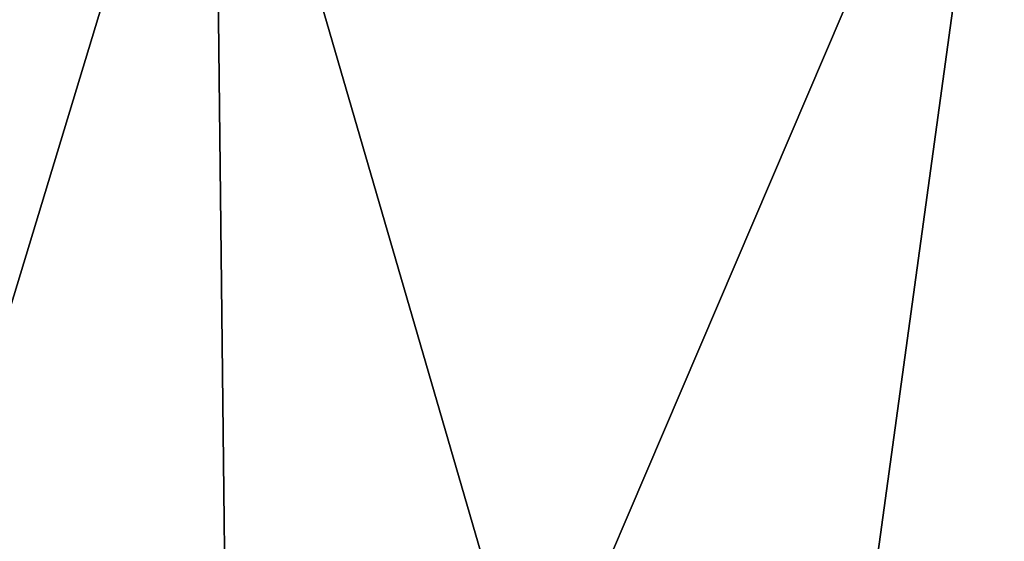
# Model space of a CAD drawing. Header units: millimetres. Extents: x -25 to 160, y -178 to 143.
# Tile 7 of 256: x -2.61 to 10.35, y 129.35 to 136.2. Entities that reach past the tile are written whole.
import ezdxf

# ---------------------------------------------------------------- set-up
doc = ezdxf.new("R2010")
doc.units = ezdxf.units.MM
doc.header["$LTSCALE"] = 101.851852
doc.layers.add('912', color=7, linetype='CONTINUOUS')
doc.layers.add('914', color=7, linetype='CONTINUOUS')

msp = doc.modelspace()

# ---------------------------------------------------------------- linework, layer by layer
at = {"layer": '912', "color": 7, "linetype": 'CONTINUOUS'}
for points in [[(-10.443, 141.261, 18.003), (-6.678, 119.422, 19.905), (-0.049, 141.261, 20.788), (-10.443, 141.261, 18.003)], [(-0.049, 141.261, 20.788), (-6.678, 119.422, 19.905), (0.222, 117.588, 20.993), (-0.049, 141.261, 20.788)], [(10.345, 141.26, 18.003), (-0.049, 141.261, 20.788), (7.008, 117.008, 19.779), (10.345, 141.26, 18.003)], [(7.008, 117.008, 19.779), (-0.049, 141.261, 20.788), (0.222, 117.588, 20.993), (7.008, 117.008, 19.779)], [(14.294, 117.008, 15.338), (10.345, 141.26, 18.003), (7.008, 117.008, 19.779), (14.294, 117.008, 15.338)]]:
    msp.add_3dface(points, dxfattribs=at)
at = {"layer": '914', "color": 7, "linetype": 'CONTINUOUS'}
for points in [[(-0.049, 141.261, -20.788), (-6.678, 119.422, -19.905), (-10.443, 141.261, -18.003), (-0.049, 141.261, -20.788)], [(0.221, 117.588, -20.993), (-6.678, 119.422, -19.905), (-0.049, 141.261, -20.788), (0.221, 117.588, -20.993)], [(10.345, 141.26, -18.003), (0.221, 117.588, -20.993), (-0.049, 141.261, -20.788), (10.345, 141.26, -18.003)], [(7.008, 117.008, -19.779), (0.221, 117.588, -20.993), (10.345, 141.26, -18.003), (7.008, 117.008, -19.779)], [(14.294, 117.008, -15.338), (7.008, 117.008, -19.779), (10.345, 141.26, -18.003), (14.294, 117.008, -15.338)], [(17.955, 141.26, -10.394), (14.294, 117.008, -15.338), (10.345, 141.26, -18.003), (17.955, 141.26, -10.394)]]:
    msp.add_3dface(points, dxfattribs=at)

doc.saveas('drawing.dxf')
